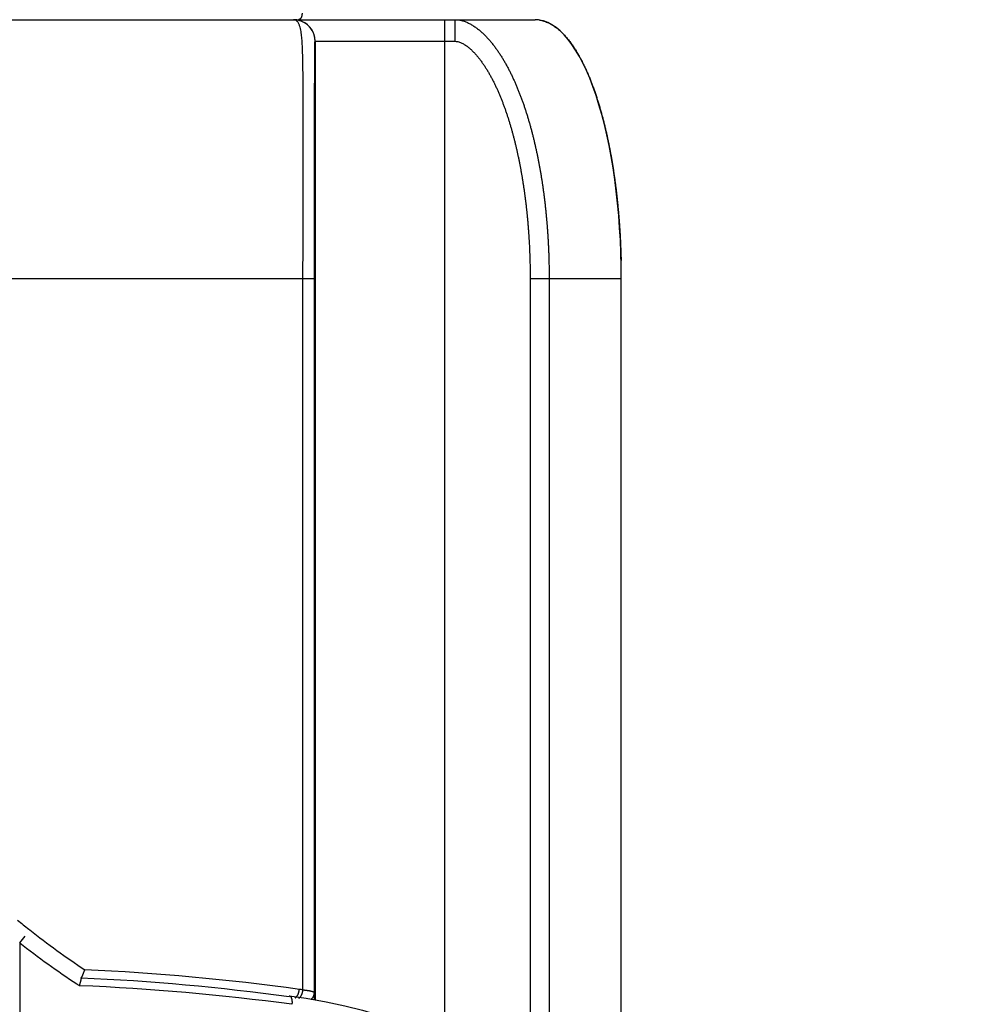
# Model space of a CAD drawing. Header units: millimetres. Extents: x 0 to 1300, y 0 to 891.
# Tile 113 of 146: x 440 to 462, y 471 to 494. Entities that reach past the tile are written whole.
import ezdxf

# ---------------------------------------------------------------- set-up
doc = ezdxf.new("R2010")
doc.units = ezdxf.units.MM
doc.header["$LTSCALE"] = 0.545669
for name, color, linetype in [('NoLayerName_001', 7, 'Continuous'), ('NoLayerName_006', 7, 'Continuous'), ('NoLayerName_008', 7, 'Continuous')]:
    doc.layers.add(name, color=color, linetype=linetype)
doc.styles.get("Standard").update_dxf_attribs({"font": 'txt', "bigfont": 'extfont2'})
doc.dimstyles.get("Standard").update_dxf_attribs({"dimtxt": 2.5, "dimasz": 2.5, "dimexe": 1, "dimexo": 1, "dimtad": 1, "dimdec": 3, "dimzin": 0, "dimdsep": 46, "dimtxsty": 'Standard', "dimcen": 2.5, "dimadec": 3, "dimazin": 0, "dimtfac": 0.75, "dimtdec": 3, "dimtmove": 0, "dimatfit": 3, "dimfxl": 1, "dimarcsym": 0})

# ---------------------------------------------------------------- blocks, each defined once
blk = doc.blocks.new('_OPEN30')
at = {"color": 0, "linetype": 'ByBlock', "lineweight": -2}
for p, q in [((-1, 0.267949), (0, 0)), ((0, 0), (-1, -0.267949)), ((0, 0), (-1, 0))]:
    blk.add_line(p, q, dxfattribs=at)
blk = doc.blocks.new('*D112')
at = {"layer": 'Defpoints', "color": 0}
for p in [(585, 535), (454, 467.279), (454, 447.662)]:
    blk.add_point(p, dxfattribs=at)
at = {"layer": 'NoLayerName_001', "color": 0, "linetype": 'Continuous', "lineweight": 13}
for p, q in [((585, 532), (585, 444.662)), ((454, 464.279), (454, 444.662)), ((579, 447.662), (460, 447.662))]:
    blk.add_line(p, q, dxfattribs=at)
at = {"layer": 'NoLayerName_001', "color": 0, "lineweight": 13, "xscale": 6, "yscale": 6, "zscale": 6, "rotation": 180}
blk.add_blockref('_OPEN30', (454, 447.662), dxfattribs=at)
at = {"layer": 'NoLayerName_001', "color": 0, "lineweight": 13, "xscale": 6, "yscale": 6, "zscale": 6}
blk.add_blockref('_OPEN30', (585, 447.662), dxfattribs=at)
at = {"layer": 'NoLayerName_001', "color": 0, "lineweight": 13, "insert": (519.5, 455.462), "char_height": 9.6, "attachment_point": 5}
blk.add_mtext('\\W0.8593;１３１', dxfattribs=at)
blk = doc.blocks.new('*D113')
at = {"layer": 'Defpoints', "color": 0}
for p in [(402.5, 537.5), (585, 535), (402.5, 406.813)]:
    blk.add_point(p, dxfattribs=at)
at = {"layer": 'NoLayerName_001', "color": 0, "linetype": 'Continuous', "lineweight": 13}
for p, q in [((402.5, 534.5), (402.5, 403.813)), ((585, 532), (585, 403.813)), ((579, 406.813), (408.5, 406.813))]:
    blk.add_line(p, q, dxfattribs=at)
at = {"layer": 'NoLayerName_001', "color": 0, "lineweight": 13, "xscale": 6, "yscale": 6, "zscale": 6, "rotation": 180}
blk.add_blockref('_OPEN30', (402.5, 406.813), dxfattribs=at)
at = {"layer": 'NoLayerName_001', "color": 0, "lineweight": 13, "xscale": 6, "yscale": 6, "zscale": 6}
blk.add_blockref('_OPEN30', (585, 406.813), dxfattribs=at)
at = {"layer": 'NoLayerName_001', "color": 0, "lineweight": 13, "insert": (493.75, 414.613), "char_height": 9.6, "attachment_point": 5}
blk.add_mtext('\\W0.8593;１８３', dxfattribs=at)

msp = doc.modelspace()

# ---------------------------------------------------------------- linework, layer by layer
at = {"layer": 'NoLayerName_001', "color": 60, "linetype": 'Continuous', "lineweight": 25}
for p, q in [((428.69545666, 493.85), (452.00006463, 493.85)), ((449.90006463, 493.85), (449.90006463, 470.11198998)), ((450.15092667, 493.35), (450.15092667, 493.85)), ((446.89771024, 493.35), (450.15092667, 493.35)), ((446.90017887, 493.35), (446.90017887, 471.12604662)), ((434.84339667, 487.85), (446.88249366, 487.85)), ((446.61889967, 471.35859001), (446.61889967, 487.85)), ((446.88249366, 471.28880558), (446.88249366, 487.85)), ((451.88661165, 487.85), (454.00006463, 487.85)), ((451.88661165, 487.85), (451.88661165, 468.65857251)), ((452.32685413, 487.85), (452.32685413, 467.27566031)), ((440.26185175, 472.764061), (440.28399292, 472.74664999)), ((440.05006463, 472.44908391), (440.1741634, 472.60592753)), ((440.05006463, 472.44908391), (440.05006463, 466.6))]:
    msp.add_line(p, q, dxfattribs=at)
msp.add_lwpolyline([(446.29939687, 471.2217024), (446.69264059, 471.16310477), (447.15472022, 471.08059558), (447.58826579, 470.9876317), (447.99566547, 470.8846232), (448.37856563, 470.77173132), (448.73847431, 470.64950586), (449.07717421, 470.51797482), (449.39565685, 470.37728533), (449.69644735, 470.22716346), (449.97774351, 470.06805193), (450.23934614, 469.90032743), (450.47969554, 469.7245933), (450.69648819, 469.5408287), (450.8239186, 469.41567253)], dxfattribs=at)
for centre, radius, start, end in [((446.39729921, 493.34919439), 0.50080579, 78.720142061, 89.950797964), ((446.39770271, 493.74445317), 0.10554656, 82.598349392, 89.98557879), ((446.39976784, 493.34919439), 0.5008058, 78.720131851, 89.950797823), ((446.39781782, 493.35004339), 0.49988303, 359.995027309, 78.759402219), ((446.39968396, 493.34714772), 0.50282944, 67.571021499, 78.756375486), ((446.40005152, 493.34993572), 0.50011797, 0.007363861, 67.488078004), ((451.99957387, 493.17992755), 0.67007263, 80.689050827, 89.958036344), ((436.16513051, 487.84982536), 17.83493413, 0.000561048, 1.347280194), ((452.76640072, 488.64410449), 20.21236073, 230.830969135, 231.781762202), ((452.94944801, 488.87682263), 20.5084427, 231.860901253, 236.256991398), ((453.14557855, 489.24653894), 21.29899012, 232.059558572, 236.456359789), ((439.74237196, 472.42044246), 1.91094746, 340.438830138, 341.790410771), ((439.14174848, 417.68703287), 54.19013218, 82.158354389, 87.444797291), ((439.14030478, 418.98183873), 52.70178453, 82.195181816, 87.457750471), ((453.3045979, 489.47653293), 21.57855243, 236.441891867, 236.632286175), ((439.17492599, 417.30054667), 54.20167636, 82.379736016, 87.608975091), ((444.1714932, 454.36141716), 17.17246876, 81.80635231, 82.088345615), ((421.74441169, 470.4901234), 25.15076655, 1.454412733, 1.819778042)]:
    msp.add_arc(centre, radius, start, end, dxfattribs=at)
for points, knots in [([(446.59711619, 493.99869102), (446.59709074, 493.99693241), (446.59706476, 493.99341398), (446.5968761, 493.98813831), (446.59659632, 493.98286505), (446.59620812, 493.97759666), (446.59571453, 493.97233537), (446.59511314, 493.9670835), (446.594403, 493.96184331), (446.59358276, 493.9566171), (446.59265119, 493.95140715), (446.59160698, 493.94621575), (446.59044907, 493.94104543), (446.58917604, 493.93589977), (446.58778171, 493.93078467), (446.58626051, 493.9257069), (446.58460679, 493.92067339), (446.58281491, 493.91569104), (446.58087925, 493.91076677), (446.57879413, 493.90590752), (446.57655395, 493.9011202), (446.57415293, 493.89641182), (446.57158652, 493.89179021), (446.56884937, 493.88726689), (446.56593327, 493.88285884), (446.56283144, 493.87858461), (446.55953772, 493.87446236), (446.55604196, 493.87051144), (446.55231111, 493.86677032), (446.54831506, 493.86327634), (446.54402995, 493.86007675), (446.53946499, 493.85721824), (446.53465897, 493.85474748), (446.52965913, 493.8527148), (446.5245126, 493.8512068), (446.51927166, 493.85017715), (446.51572971, 493.85011002), (446.51397231, 493.85)], [0, 0, 0, 0, 0.00527636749, 0.01055491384, 0.01583541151, 0.02111771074, 0.02640174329, 0.03168752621, 0.03697516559, 0.04226486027, 0.04755690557, 0.05285169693, 0.05814973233, 0.06345080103, 0.06875271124, 0.07405337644, 0.07935125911, 0.08464541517, 0.08993554, 0.09522201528, 0.10050595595, 0.10578925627, 0.11107455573, 0.11636163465, 0.12164631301, 0.12692587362, 0.13219970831, 0.13746989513, 0.14274433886, 0.14803937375, 0.15338018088, 0.15877085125, 0.16417853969, 0.16957335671, 0.17493432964, 0.18025261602, 0.18553512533, 0.18553512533, 0.18553512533, 0.18553512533]), ([(446.61889987, 487.85), (446.62004211, 489.26524444), (446.62542129, 490.74788469), (446.62193447, 492.27544922), (446.62115829, 492.43269842), (446.62016325, 492.56748033), (446.6189843, 492.67979511), (446.61779363, 492.76964374), (446.61676455, 492.83702848), (446.61555265, 492.90441054), (446.61411545, 492.97178855), (446.6124011, 493.03916012), (446.6103396, 493.1065215), (446.6078737, 493.17386918), (446.60487467, 493.24119773), (446.60120827, 493.30849735), (446.59669429, 493.3757458), (446.59096307, 493.4428973), (446.58372256, 493.50990588), (446.57409573, 493.57668581), (446.56144573, 493.64291046), (446.54335039, 493.70824581), (446.51655909, 493.76943782), (446.47694662, 493.82807448), (446.43156037, 493.83986075), (446.41129966, 493.84912026)], [0, 0, 0, 0, 4.2457347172, 4.4479158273, 4.582702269, 4.7174875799, 4.8522721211, 4.9196644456, 4.9870569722, 5.0544497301, 5.1218430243, 5.189236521, 5.2566291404, 5.3240207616, 5.3914134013, 5.4588124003, 5.5262150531, 5.5936053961, 5.6609838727, 5.7283958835, 5.7959156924, 5.863331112, 5.9306943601, 5.9979324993, 6.0647615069, 6.0647615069, 6.0647615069, 6.0647615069]), ([(450.15092667, 493.84999975), (450.17896671, 493.84791846), (450.23548069, 493.84658795), (450.31824876, 493.82752436), (450.39834131, 493.80029605), (450.47500408, 493.76459106), (450.54833011, 493.72276399), (450.6185941, 493.67602098), (450.68583807, 493.62510133), (450.75028862, 493.57072099), (450.81208567, 493.51336344), (450.87140429, 493.45345264), (450.92842099, 493.39133453), (450.98321789, 493.32722439), (451.03590929, 493.26134265), (451.08660428, 493.19390173), (451.13542491, 493.12511136), (451.18248353, 493.0551385), (451.22784279, 492.98408246), (451.27158642, 492.91203537), (451.31379565, 492.83908541), (451.3545561, 492.76532096), (451.39394524, 492.69081854), (451.43201125, 492.61563239), (451.46880896, 492.53981605), (451.50439174, 492.46342185), (451.53881534, 492.38650152), (451.57213152, 492.30909977), (451.60437483, 492.23124863), (451.63558386, 492.15297853), (451.66579637, 492.0743191), (451.69505137, 491.99529984), (451.72338524, 491.91594716), (451.7508229, 491.83628121), (451.77739112, 491.75632151), (451.80311697, 491.67608738), (451.82802538, 491.59559716), (451.85215041, 491.51486995), (451.87548153, 491.433911), (451.89815233, 491.35276299), (451.9125591, 491.29847196), (451.91985094, 491.27135022)], [0, 0, 0, 0, 0.0843515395, 0.1690056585, 0.2535100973, 0.3378775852, 0.4222468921, 0.5065595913, 0.590869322, 0.6751565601, 0.759437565, 0.8437254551, 0.9280170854, 1.0123363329, 1.0966889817, 1.1810590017, 1.2654109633, 1.3497217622, 1.4340089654, 1.518287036, 1.6025625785, 1.6868349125, 1.7711027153, 1.8553709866, 1.9396421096, 2.0239148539, 2.1081846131, 2.1924481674, 2.2767088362, 2.3609690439, 2.445229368, 2.5294886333, 2.6137457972, 2.698002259, 2.7822588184, 2.8665152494, 2.9507703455, 3.0350233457, 3.1192757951, 3.2035289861, 3.2877835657, 3.2877835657, 3.2877835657, 3.2877835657]), ([(452.10798653, 493.84117185), (452.13873341, 493.83398468), (452.20107504, 493.82244984), (452.28985786, 493.78801028), (452.37463659, 493.74533047), (452.45461039, 493.69419998), (452.53003846, 493.63672619), (452.60103696, 493.57389632), (452.66792818, 493.50675917), (452.73103783, 493.43608366), (452.79062175, 493.36244211), (452.84705049, 493.28637334), (452.90057702, 493.20824931), (452.95142199, 493.12836544), (452.9998554, 493.04700617), (453.04606841, 492.96437374), (453.09021253, 492.88062136), (453.1324641, 492.79589944), (453.17297935, 492.71033211), (453.21182444, 492.62398642), (453.2490808, 492.53692799), (453.28482723, 492.44921982), (453.31914327, 492.36092529), (453.35210853, 492.27210779), (453.38380138, 492.18283019), (453.41430644, 492.09315336), (453.44368972, 492.00312163), (453.47198225, 491.9127581), (453.49922371, 491.82208309), (453.52545204, 491.73111588), (453.55070572, 491.63987593), (453.57502301, 491.54838263), (453.59844236, 491.45665543), (453.62100176, 491.36471364), (453.642741, 491.27257638), (453.66369343, 491.18025931), (453.68387024, 491.08777137), (453.70329597, 490.99512303), (453.72195692, 490.90231757), (453.73997936, 490.80938404), (453.75130504, 490.74729868), (453.75705409, 490.71627196)], [0, 0, 0, 0, 0.094727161, 0.1896461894, 0.284432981, 0.3792030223, 0.4739314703, 0.5686670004, 0.6633966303, 0.7580916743, 0.8527951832, 0.9474829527, 1.0421589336, 1.1368405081, 1.2315122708, 1.3261743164, 1.4208401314, 1.5155077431, 1.6101722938, 1.7048448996, 1.7995341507, 1.8942432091, 1.9889701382, 2.0837082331, 2.178446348, 2.2731694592, 2.367870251, 2.4625551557, 2.5572302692, 2.6519002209, 2.7465682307, 2.8412361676, 2.9359046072, 3.0305728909, 3.1252392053, 3.2199024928, 3.3145642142, 3.4092257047, 3.5038878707, 3.5985512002, 3.6932157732, 3.6932157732, 3.6932157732, 3.6932157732]), ([(446.88249366, 487.85), (446.88322739, 488.74893609), (446.88329776, 490.13282567), (446.88717033, 491.74144544), (446.89045661, 492.55757838), (446.89267183, 492.93607217), (446.89410334, 493.1134876), (446.89498425, 493.20810893), (446.89579977, 493.26724281), (446.89630133, 493.31455138), (446.89730325, 493.33818425), (446.89771024, 493.35)], [0, 0, 0, 0, 2.6968091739, 4.1516667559, 4.8258690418, 5.1452280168, 5.2871653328, 5.358134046, 5.4291017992, 5.4645886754, 5.500056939, 5.500056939, 5.500056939, 5.500056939]), ([(450.15092667, 493.35), (450.17731989, 493.34582193), (450.2312797, 493.34211099), (450.30528259, 493.30865257), (450.37480295, 493.26887238), (450.44001277, 493.22183033), (450.50144009, 493.17014553), (450.55962061, 493.11486981), (450.61474839, 493.05665185), (450.66723245, 492.99605714), (450.71728162, 492.93343428), (450.76514594, 492.86912184), (450.81098391, 492.80334285), (450.85490709, 492.73625762), (450.89704864, 492.66802813), (450.93753827, 492.59881045), (450.97651754, 492.52874824), (451.01405428, 492.45792149), (451.05022055, 492.38639586), (451.08509056, 492.31423392), (451.11874106, 492.24149804), (451.15124131, 492.16824267), (451.18263372, 492.09450618), (451.2129659, 492.02032681), (451.24228393, 491.9457417), (451.27063709, 491.87078713), (451.29806425, 491.79549159), (451.32459696, 491.71987746), (451.35026933, 491.64396645), (451.3751147, 491.56777979), (451.39916804, 491.49133805), (451.4224497, 491.41465567), (451.44497861, 491.33774554), (451.4667743, 491.2606204), (451.487856, 491.18329293), (451.50824362, 491.10577594), (451.5279547, 491.02808173), (451.54701546, 490.95022451), (451.5654199, 490.87221139), (451.58328234, 490.79407495), (451.59460629, 490.74185565), (451.6003411, 490.71576298)], [0, 0, 0, 0, 0.0801656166, 0.1603983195, 0.2405122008, 0.3207685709, 0.4010717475, 0.4812447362, 0.5613793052, 0.6415147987, 0.7216671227, 0.8018220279, 0.881979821, 0.9621553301, 1.0423470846, 1.1225381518, 1.2027059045, 1.282855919, 1.362998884, 1.443140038, 1.5232795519, 1.6034166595, 1.6835542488, 1.7636933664, 1.8438325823, 1.9239684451, 2.0041008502, 2.0842326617, 2.1643655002, 2.2444996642, 2.324634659, 2.4047716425, 2.4849120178, 2.565056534, 2.6452053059, 2.7253578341, 2.8055130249, 2.8856692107, 2.9658241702, 3.04597525, 3.1261216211, 3.1261216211, 3.1261216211, 3.1261216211]), ([(451.91985094, 491.27135022), (451.92690684, 491.24416567), (451.94118774, 491.18983953), (451.96159545, 491.10808892), (451.98141431, 491.02619256), (452.00054651, 490.94412991), (452.01903429, 490.86191694), (452.03688237, 490.77955982), (452.05410551, 490.69706734), (452.0707158, 490.61444758), (452.08672603, 490.53170884), (452.10214877, 490.44885933), (452.11699687, 490.36590707), (452.13128254, 490.28285902), (452.14501213, 490.19972004), (452.15819265, 490.1164944), (452.170831, 490.03318618), (452.18293412, 489.94979952), (452.19450893, 489.86633852), (452.20556235, 489.78280728), (452.21610132, 489.69920993), (452.22613274, 489.61555058), (452.2356636, 489.53183329), (452.24470065, 489.44806181), (452.2532473, 489.36423927), (452.26130719, 489.2803686), (452.26888393, 489.19645271), (452.27598113, 489.11249448), (452.2826024, 489.02849681), (452.28875134, 488.94446259), (452.29443157, 488.86039473), (452.2996467, 488.77629612), (452.30440034, 488.69216965), (452.30869606, 488.60801825), (452.31253479, 488.52384471), (452.31591802, 488.43965188), (452.31884548, 488.35544261), (452.32132336, 488.27121978), (452.32333376, 488.18698602), (452.32494867, 488.10274506), (452.325586, 488.04657851), (452.32595957, 488.01849641)], [0, 0, 0, 0, 0.0842559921, 0.1685133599, 0.2527728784, 0.3370351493, 0.4213004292, 0.5055686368, 0.5898393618, 0.6741118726, 0.7583851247, 0.8426577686, 0.926928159, 1.0111951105, 1.095459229, 1.1797213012, 1.2639819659, 1.3482417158, 1.4325009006, 1.5167597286, 1.6010182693, 1.6852764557, 1.7695340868, 1.8537910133, 1.9380475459, 2.0223040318, 2.1065607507, 2.1908179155, 2.2750756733, 2.3593341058, 2.4435932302, 2.5278530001, 2.6121133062, 2.6963739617, 2.7806346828, 2.8648951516, 2.9491550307, 3.033413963, 3.1176715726, 3.2019274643, 3.2861812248, 3.2861812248, 3.2861812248, 3.2861812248]), ([(451.6003411, 490.71576298), (451.60587865, 490.68962895), (451.61709585, 490.63739156), (451.63306774, 490.55885756), (451.64854147, 490.4802267), (451.66343469, 490.401485), (451.67778252, 490.3226435), (451.69158862, 490.24370654), (451.70486503, 490.16468027), (451.71762171, 490.08557018), (451.72986879, 490.00638122), (451.74161234, 489.92711697), (451.75285889, 489.84778061), (451.7636149, 489.76837519), (451.77388684, 489.68890379), (451.78368116, 489.60936947), (451.79300434, 489.52977532), (451.80186286, 489.45012439), (451.81026308, 489.37041977), (451.81821187, 489.29066468), (451.82571233, 489.21086214), (451.83276637, 489.13101521), (451.83937622, 489.05112706), (451.845544, 488.97120084), (451.85127187, 488.89123971), (451.85656198, 488.81124682), (451.86141647, 488.73122533), (451.8658375, 488.65117838), (451.86982721, 488.57110914), (451.87338775, 488.49102075), (451.87652128, 488.41091638), (451.87922988, 488.33079917), (451.88151603, 488.25067229), (451.88338062, 488.17053887), (451.88483045, 488.0904021), (451.88585033, 488.01026508), (451.88650714, 487.9301311), (451.88654335, 487.87670932), (451.88661165, 487.85)], [0, 0, 0, 0, 0.0801427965, 0.1602829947, 0.2404213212, 0.3205582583, 0.4006940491, 0.4808287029, 0.5609620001, 0.6410934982, 0.7212230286, 0.8013515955, 0.8814802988, 0.9616101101, 1.0417418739, 1.1218763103, 1.2020140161, 1.2821554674, 1.3623010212, 1.4424508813, 1.5226048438, 1.6027624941, 1.6829233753, 1.76308699, 1.8432528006, 1.9234202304, 2.0035886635, 2.0837574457, 2.1639258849, 2.2440932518, 2.3242587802, 2.4044216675, 2.4845810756, 2.564736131, 2.6448859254, 2.7250295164, 2.8051659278, 2.8852941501, 2.8852941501, 2.8852941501, 2.8852941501]), ([(453.75705409, 490.71627196), (453.762572, 490.68520298), (453.77377398, 490.6230941), (453.78958008, 490.52975619), (453.80481027, 490.43632451), (453.81937238, 490.34278816), (453.83331058, 490.2491596), (453.84662559, 490.15544261), (453.85932891, 490.0616421), (453.87142918, 489.96776238), (453.88293582, 489.87380788), (453.89385804, 489.77978303), (453.90420512, 489.68569222), (453.91398628, 489.59153988), (453.92321083, 489.49733043), (453.93188789, 489.40306826), (453.94002716, 489.30875776), (453.94763611, 489.21440295), (453.95471722, 489.12000726), (453.96127377, 489.02557413), (453.96730888, 488.93110696), (453.97282559, 488.83660914), (453.97782743, 488.74208409), (453.98231601, 488.64753518), (453.9863001, 488.55296595), (453.98976181, 488.45837928), (453.9927827, 488.36378054), (453.99430976, 488.30070249), (453.99513412, 488.26916583)], [0, 0, 0, 0, 0.0946654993, 0.1893312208, 0.2839960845, 0.3786586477, 0.4733180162, 0.567975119, 0.6626309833, 0.757286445, 0.8519421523, 0.9465985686, 1.0412559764, 1.13591448, 1.2305740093, 1.3252343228, 1.419895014, 1.5145556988, 1.6092161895, 1.7038762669, 1.7985356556, 1.8931940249, 1.9878509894, 2.0825061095, 2.1771588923, 2.2718087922, 2.3664552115, 2.4610975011, 2.4610975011, 2.4610975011, 2.4610975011]), ([(452.32595957, 488.01849641), (452.32618341, 487.99041357), (452.32678043, 487.93424969), (452.32678002, 487.87808263), (452.32685449, 487.85)], [0, 0, 0, 0, 0.08425119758, 0.16849938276, 0.16849938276, 0.16849938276, 0.16849938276]), ([(441.43615312, 471.45503317), (441.43707922, 471.45790378), (441.43893822, 471.46364303), (441.44122833, 471.47082802), (441.44304754, 471.47658034), (441.44440381, 471.48089723), (441.44575199, 471.48521664), (441.44709167, 471.48953866), (441.44842256, 471.49386331), (441.44974434, 471.49819063), (441.45105672, 471.50252067), (441.45235936, 471.50685347), (441.45365197, 471.51118906), (441.45493423, 471.51552749), (441.45620582, 471.5198688), (441.45746644, 471.52421303), (441.45871581, 471.52856024), (441.45995353, 471.53291064), (441.461179, 471.53726453), (441.46239169, 471.54162231), (441.46359104, 471.54598432), (441.4647765, 471.55035095), (441.46594753, 471.55472256), (441.46710356, 471.55909949), (441.46824396, 471.56348169), (441.4693677, 471.5678687), (441.47047358, 471.57225964), (441.47156037, 471.5766535), (441.47262687, 471.58104926), (441.47367182, 471.58544589), (441.47469418, 471.58984288), (441.47569305, 471.59424178), (441.47666548, 471.59864695), (441.47760908, 471.60306445), (441.47852155, 471.60750058), (441.47940029, 471.61196142), (441.48024249, 471.61644646), (441.48103833, 471.62094361), (441.48176231, 471.62543014), (441.48241246, 471.62987391), (441.48274218, 471.6328279), (441.48291779, 471.63428918)], [0, 0, 0, 0, 0.00904889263, 0.01809843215, 0.02262333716, 0.02714827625, 0.03167321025, 0.03619810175, 0.04072291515, 0.04524761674, 0.04977217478, 0.05429655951, 0.05882074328, 0.06334470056, 0.06786840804, 0.0723918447, 0.07691499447, 0.08143794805, 0.08596093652, 0.09048420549, 0.09500800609, 0.09953259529, 0.10405823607, 0.10858519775, 0.11311361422, 0.11764265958, 0.12217111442, 0.12669776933, 0.13122142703, 0.13574090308, 0.14025502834, 0.14476422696, 0.14927347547, 0.15378861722, 0.15831556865, 0.16286032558, 0.16742816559, 0.17200569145, 0.1765609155, 0.18106169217, 0.18547706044, 0.18547706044, 0.18547706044, 0.18547706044]), ([(441.47794862, 471.63175334), (441.47817997, 471.63205638), (441.47864738, 471.63265898), (441.47932045, 471.63358411), (441.47998013, 471.63451886), (441.48062602, 471.63546328), (441.48126159, 471.63641461), (441.48188691, 471.63737263), (441.48250257, 471.63833689), (441.48310903, 471.63930702), (441.48370679, 471.64028265), (441.48429635, 471.64126341), (441.4848782, 471.64224891), (441.48545284, 471.64323878), (441.48602075, 471.64423264), (441.48658244, 471.64523012), (441.4871384, 471.64623084), (441.48768911, 471.64723443), (441.4882351, 471.6482405), (441.48877675, 471.64924873), (441.48931499, 471.65025852), (441.48967084, 471.65093319), (441.48984911, 471.65127028)], [0, 0, 0, 0, 0.001143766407, 0.002287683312, 0.003431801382, 0.004575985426, 0.005720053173, 0.006864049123, 0.008008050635, 0.009152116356, 0.010296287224, 0.011440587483, 0.012585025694, 0.013729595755, 0.014874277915, 0.016019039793, 0.017163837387, 0.018308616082, 0.019453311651, 0.020597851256, 0.021742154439, 0.02288613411, 0.02288613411, 0.02288613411, 0.02288613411]), ([(441.48291779, 471.63428918), (441.48304482, 471.63573957), (441.48338818, 471.63869672), (441.48338532, 471.64324781), (441.48388232, 471.64803088), (441.48209264, 471.65074041), (441.48148153, 471.65208769)], [0, 0, 0, 0, 0.004367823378, 0.008890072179, 0.013778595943, 0.018216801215, 0.018216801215, 0.018216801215, 0.018216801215]), ([(441.48984911, 471.65127028), (441.49028556, 471.65210743), (441.49116378, 471.65377901), (441.49244927, 471.6563029), (441.49371833, 471.65883513), (441.49496938, 471.66137635), (441.49620558, 471.66392483), (441.49742749, 471.66648019), (441.4986357, 471.66904207), (441.49983081, 471.67161015), (441.50101339, 471.67418411), (441.50218405, 471.67676361), (441.50334336, 471.67934832), (441.50449193, 471.68193792), (441.50563035, 471.68453207), (441.50675919, 471.68713045), (441.50787906, 471.68973272), (441.50899053, 471.69233857), (441.51009425, 471.69494764), (441.51119058, 471.69755969), (441.51228098, 471.70017404), (441.51300222, 471.70191923), (441.51336353, 471.70279149)], [0, 0, 0, 0, 0.002832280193, 0.005664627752, 0.008497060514, 0.011329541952, 0.014162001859, 0.01699444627, 0.019826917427, 0.022659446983, 0.025492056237, 0.028324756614, 0.031157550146, 0.033990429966, 0.036823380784, 0.039656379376, 0.042489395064, 0.045322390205, 0.048155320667, 0.050988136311, 0.053820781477, 0.056653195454, 0.056653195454, 0.056653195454, 0.056653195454]), ([(441.51336353, 471.70279149), (441.51389122, 471.70407575), (441.51494988, 471.70664293), (441.51651817, 471.71050178), (441.51807567, 471.71436501), (441.51962098, 471.71823317), (441.52115552, 471.72210565), (441.52267973, 471.72598225), (441.52419374, 471.72986287), (441.52569775, 471.73374741), (441.52719192, 471.73763578), (441.52867644, 471.74152787), (441.53015149, 471.74542359), (441.53161723, 471.74932284), (441.53307385, 471.75322551), (441.53452152, 471.75713151), (441.53596043, 471.76104074), (441.53739072, 471.7649531), (441.53881266, 471.76886847), (441.5402261, 471.77278686), (441.54163245, 471.77670773), (441.54256236, 471.77932436), (441.54302827, 471.78063231)], [0, 0, 0, 0, 0.004165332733, 0.008330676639, 0.012496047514, 0.016661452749, 0.020826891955, 0.024992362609, 0.029157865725, 0.033323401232, 0.037488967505, 0.041654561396, 0.045820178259, 0.049985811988, 0.054151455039, 0.058317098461, 0.062482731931, 0.066648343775, 0.070813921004, 0.074979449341, 0.07914491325, 0.083310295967, 0.083310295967, 0.083310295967, 0.083310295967]), ([(446.46692463, 471.19581907), (446.46906565, 471.19814104), (446.47345679, 471.2026887), (446.47939469, 471.21009491), (446.48496815, 471.2177903), (446.49013215, 471.22580105), (446.49493143, 471.23406883), (446.49938645, 471.2425582), (446.50352407, 471.25122767), (446.50736923, 471.26003744), (446.51094804, 471.26894866), (446.51428836, 471.27793069), (446.51739054, 471.28697283), (446.52025832, 471.29607024), (446.52289572, 471.30521952), (446.52530678, 471.31441719), (446.52749572, 471.32365981), (446.529466, 471.33294399), (446.53122393, 471.34226603), (446.53276516, 471.35162347), (446.53412518, 471.36100919), (446.53483545, 471.36729136), (446.53521516, 471.37042953)], [0, 0, 0, 0, 0.00947521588, 0.01895166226, 0.0284473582, 0.03797253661, 0.04753039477, 0.05711788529, 0.06672649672, 0.07634299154, 0.08595008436, 0.09553195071, 0.10508901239, 0.11462545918, 0.12414514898, 0.13365160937, 0.14314804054, 0.15263731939, 0.16212200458, 0.17160434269, 0.18108627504, 0.19056944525, 0.19056944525, 0.19056944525, 0.19056944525]), ([(446.29939125, 471.22166128), (446.30145543, 471.22119525), (446.30567119, 471.22050294), (446.31161882, 471.2179782), (446.31726529, 471.21476874), (446.32252556, 471.21085221), (446.32735615, 471.20642454), (446.3317121, 471.20160151), (446.33558291, 471.19647694), (446.33902242, 471.19112185), (446.34210655, 471.18557876), (446.34491907, 471.17989169), (446.34749041, 471.17408066), (446.34983302, 471.1681642), (446.35196214, 471.1621635), (446.35389405, 471.15609728), (446.35563942, 471.14997761), (446.35720524, 471.1438112), (446.35860028, 471.13760327), (446.35983301, 471.13135887), (446.36091198, 471.12508305), (446.36184572, 471.11878088), (446.36264273, 471.11245742), (446.3633116, 471.10611773), (446.36386062, 471.09976683), (446.3642991, 471.09340922), (446.36463192, 471.08704795), (446.3648599, 471.08068482), (446.3649848, 471.07432116), (446.36500811, 471.06795829), (446.3649314, 471.06159753), (446.36475629, 471.05524019), (446.36448407, 471.0488876), (446.36411732, 471.04254098), (446.3636538, 471.03620203), (446.36310923, 471.0298706), (446.36265791, 471.0256587), (446.36244331, 471.02355191)], [0, 0, 0, 0, 0.00634838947, 0.01275540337, 0.01924953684, 0.02580993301, 0.03238002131, 0.03887993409, 0.04527862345, 0.0516251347, 0.05795802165, 0.06429899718, 0.07065257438, 0.07701615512, 0.0833845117, 0.08975053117, 0.09611230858, 0.1024727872, 0.10883426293, 0.11519824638, 0.12156550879, 0.12793612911, 0.1343095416, 0.14068458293, 0.14705953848, 0.15343225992, 0.15980179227, 0.16616858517, 0.17253307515, 0.17889562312, 0.1852565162, 0.19161596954, 0.1979741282, 0.20433106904, 0.21068680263, 0.21704127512, 0.22339437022, 0.22339437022, 0.22339437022, 0.22339437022]), ([(446.4383654, 471.17568317), (446.43890527, 471.17590813), (446.43999018, 471.17634641), (446.44158781, 471.17707424), (446.44316762, 471.17784068), (446.44472628, 471.17865073), (446.44626468, 471.17949951), (446.4477826, 471.18038539), (446.44928003, 471.18130673), (446.45075707, 471.182262), (446.4522138, 471.18324967), (446.45365034, 471.18426822), (446.45506678, 471.18531611), (446.45646322, 471.18639181), (446.45783976, 471.18749381), (446.45919649, 471.18862056), (446.46053354, 471.18977054), (446.46185094, 471.19094227), (446.46314899, 471.19213402), (446.46442706, 471.19334499), (446.46568794, 471.19457098), (446.46651121, 471.19540466), (446.46692463, 471.19581907)], [0, 0, 0, 0, 0.001754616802, 0.00350973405, 0.005265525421, 0.007021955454, 0.008778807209, 0.010536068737, 0.012294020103, 0.014052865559, 0.015812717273, 0.017573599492, 0.019335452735, 0.021098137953, 0.022861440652, 0.024625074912, 0.026388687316, 0.028151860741, 0.029914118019, 0.031674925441, 0.033433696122, 0.035189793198, 0.035189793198, 0.035189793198, 0.035189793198]), ([(446.5208544, 471.16409088), (446.52138378, 471.16431217), (446.52244735, 471.16474386), (446.52401487, 471.16545716), (446.5255657, 471.16620667), (446.52709676, 471.1669972), (446.52860886, 471.16782428), (446.53010181, 471.16868647), (446.53157557, 471.16958224), (446.53303022, 471.17051022), (446.53446583, 471.17146898), (446.53588247, 471.17245713), (446.53728021, 471.17347326), (446.53865912, 471.17451598), (446.54001929, 471.17558388), (446.54136077, 471.17667556), (446.54268366, 471.1777896), (446.54398797, 471.17892466), (446.54527396, 471.18007915), (446.54654102, 471.18125237), (446.54779178, 471.1824403), (446.54860912, 471.18324826), (446.5490195, 471.1836499)], [0, 0, 0, 0, 0.001721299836, 0.003443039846, 0.005165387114, 0.006888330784, 0.008611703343, 0.010335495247, 0.012059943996, 0.013785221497, 0.015511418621, 0.017238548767, 0.018966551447, 0.020695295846, 0.022424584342, 0.024154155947, 0.025883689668, 0.027612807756, 0.029341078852, 0.031068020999, 0.032793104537, 0.034515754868, 0.034515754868, 0.034515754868, 0.034515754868]), ([(446.5490195, 471.1836499), (446.55119874, 471.18595818), (446.55566678, 471.19047582), (446.56171768, 471.1978531), (446.56740202, 471.20552801), (446.57267413, 471.21352759), (446.57757844, 471.22179211), (446.58213497, 471.23028535), (446.58637016, 471.23896486), (446.59030855, 471.24778994), (446.59397581, 471.25672085), (446.59739963, 471.26572607), (446.6005804, 471.27479448), (446.60352186, 471.283921), (446.60622812, 471.29310199), (446.60870327, 471.30233378), (446.61095162, 471.31161272), (446.61297668, 471.32093522), (446.61478489, 471.33029735), (446.61637177, 471.3396965), (446.61777358, 471.34912514), (446.6185075, 471.35543711), (446.61889956, 471.35859001)], [0, 0, 0, 0, 0.00952339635, 0.0190481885, 0.02859273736, 0.03816746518, 0.04777562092, 0.05741408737, 0.0670741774, 0.076742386, 0.08640108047, 0.09603402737, 0.10564159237, 0.11522807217, 0.12479741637, 0.13435322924, 0.14389877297, 0.15343697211, 0.16297041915, 0.17250138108, 0.18203180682, 0.19156333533, 0.19156333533, 0.19156333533, 0.19156333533]), ([(446.61889967, 471.35859001), (446.62121674, 471.35838371), (446.62585134, 471.35797591), (446.63280067, 471.35733538), (446.63974827, 471.35667614), (446.6466937, 471.35599403), (446.65363685, 471.35528869), (446.66057752, 471.35455876), (446.66751553, 471.35380315), (446.6744507, 471.35302068), (446.68138285, 471.3522102), (446.6883118, 471.35137057), (446.69523737, 471.35050064), (446.70215938, 471.34959924), (446.70907764, 471.34866523), (446.71599197, 471.34769746), (446.72290219, 471.34669474), (446.72980795, 471.34565608), (446.73670837, 471.3445799), (446.74360192, 471.34346345), (446.75048682, 471.34230427), (446.75736127, 471.34109982), (446.76422347, 471.33984761), (446.77107173, 471.33854494), (446.7779059, 471.33718956), (446.78472669, 471.33577321), (446.79153631, 471.33428587), (446.7983376, 471.33271779), (446.80513339, 471.33105906), (446.81192342, 471.32930074), (446.81869655, 471.32743669), (446.82542854, 471.32546043), (446.83208655, 471.32336885), (446.83863697, 471.32115508), (446.84508373, 471.31881278), (446.85146283, 471.31624563), (446.85785972, 471.31330958), (446.86428905, 471.30984111), (446.87076515, 471.30600512), (446.87448678, 471.30254719), (446.8764117, 471.30093961)], [0, 0, 0, 0, 0.00697872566, 0.01395749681, 0.02093629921, 0.02791512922, 0.03489399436, 0.04187291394, 0.0488519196, 0.05583105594, 0.06281038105, 0.06978996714, 0.07676990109, 0.08375028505, 0.09073123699, 0.0977128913, 0.10469539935, 0.11167891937, 0.11866308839, 0.12564679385, 0.13262890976, 0.13960836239, 0.14658413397, 0.15355526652, 0.16052132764, 0.16748571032, 0.17445382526, 0.18143137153, 0.18842435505, 0.19543909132, 0.20247263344, 0.2094982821, 0.21648624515, 0.22340754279, 0.23024006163, 0.23706045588, 0.24403299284, 0.2513367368, 0.25898949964, 0.2665132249, 0.2665132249, 0.2665132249, 0.2665132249]), ([(446.81083465, 471.14107043), (446.8129788, 471.14288437), (446.81733059, 471.14644887), (446.82351276, 471.15220716), (446.82948307, 471.15820435), (446.83519113, 471.1644724), (446.84063385, 471.17098652), (446.84579539, 471.17773716), (446.85066334, 471.18471071), (446.85522437, 471.19189462), (446.85946535, 471.1992761), (446.86337315, 471.20684229), (446.86693388, 471.21457972), (446.87014247, 471.22246979), (446.87299431, 471.2304935), (446.87548445, 471.23863176), (446.87760837, 471.24686549), (446.87936003, 471.25517564), (446.88073906, 471.26354304), (446.88172381, 471.27194892), (446.88237181, 471.2803731), (446.88242133, 471.28599815), (446.88249371, 471.28880558)], [0, 0, 0, 0, 0.00842553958, 0.01687033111, 0.02533182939, 0.03380738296, 0.04229435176, 0.05079022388, 0.05929273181, 0.06779996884, 0.0763105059, 0.08482350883, 0.09333854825, 0.10185402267, 0.11036753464, 0.11887639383, 0.12737775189, 0.13586873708, 0.14434658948, 0.1528087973, 0.16125323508, 0.16967830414, 0.16967830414, 0.16967830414, 0.16967830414]), ([(446.8764117, 471.30093961), (446.87782318, 471.29906355), (446.88136015, 471.29576843), (446.88187782, 471.2909742), (446.88249366, 471.28880558)], [0, 0, 0, 0, 0.007043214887, 0.013806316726, 0.013806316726, 0.013806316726, 0.013806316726])]:
    msp.add_open_spline(points, degree=3, knots=knots, dxfattribs=at)
at = {"layer": 'NoLayerName_006', "color": 60, "linetype": 'Continuous', "lineweight": 25}
msp.add_line((454.00006463, 467.27940772), (454.00006463, 487.85), dxfattribs=at)
at = {"layer": 'NoLayerName_008', "color": 60, "linetype": 'Continuous', "lineweight": 25}
msp.add_ellipse((452.00006463, 487.85), major_axis=(0, -6), ratio=0.3333333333, start_param=1.5707963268, end_param=3.1415926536, dxfattribs=at)

# ---------------------------------------------------------------- dimensions: what is measured, and where the dimension line sits
at = {"layer": 'NoLayerName_001', "color": 3, "linetype": 'Continuous', "lineweight": 13}
for base, p2, text, picture, middle in [((402.5, 406.81326575), (402.5, 537.5), '\\W0.8593;１８３', '*D113', (493.75, 406.81326575)), ((454.00006463, 447.66223708), (454.00006463, 467.27940772), '\\W0.8593;１３１', '*D112', (519.50003232, 447.66223708))]:
    dim = msp.add_linear_dim(base=base, p1=(585, 535), p2=p2, angle=180, text=text, dimstyle='Standard', override={"dimtxt": 9.6, "dimasz": 6, "dimexe": 3, "dimexo": 3, "dimgap": 3, "dimdec": 8, "dimzin": 8, "dimblk": 'OPEN30', "dimclrd": 0, "dimclre": 0, "dimclrt": 0, "dimtp": 0, "dimtm": 0, "dimlwd": 13, "dimlwe": 13}, dxfattribs=at)
    dim.commit()
    dim.dimension.update_dxf_attribs({"geometry": picture, "text_midpoint": middle, "dimtype": 160})

doc.saveas('drawing.dxf')
